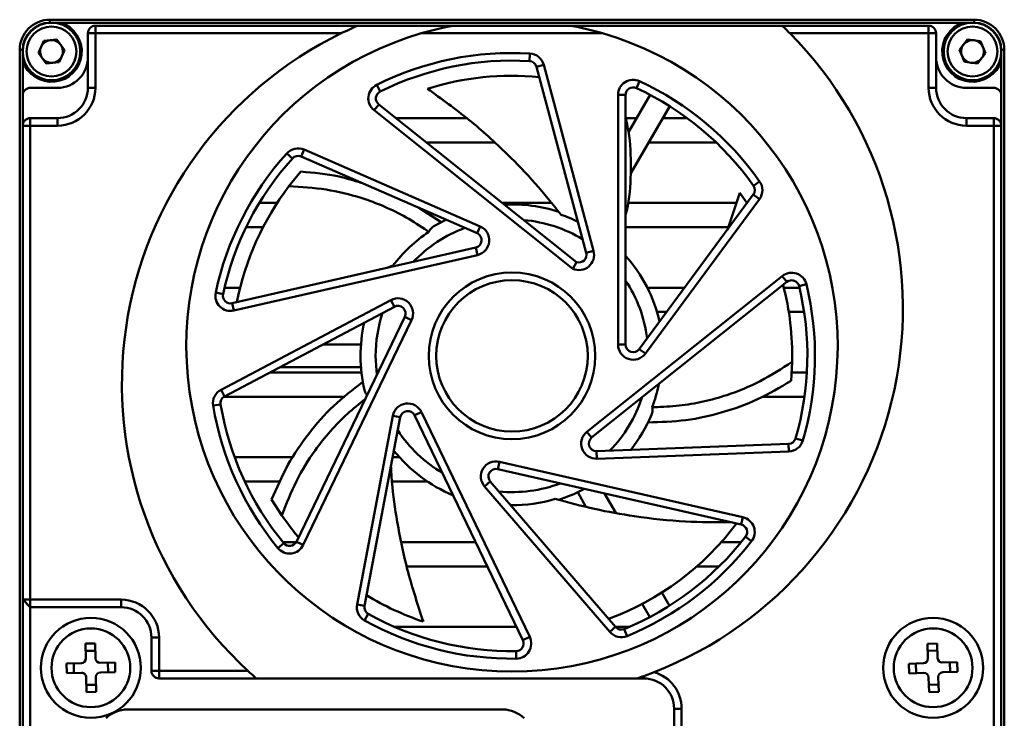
# Model space of a CAD drawing. Header units: millimetres. Extents: x 0 to 16412, y 0 to 878.
# Tile 2 of 3: x 16179 to 16244, y 823 to 869. Entities that reach past the tile are written whole.
import ezdxf

# ---------------------------------------------------------------- set-up
doc = ezdxf.new("R2010")
doc.units = ezdxf.units.MM
doc.layers.add('粗实线', color=7, linetype='Continuous', lineweight=50)

msp = doc.modelspace()

# ---------------------------------------------------------------- linework, layer by layer
at = {"layer": '粗实线'}
for p, q in [((16181.405, 869.338), (16242.405, 869.338)), ((16181.405, 869.338), (16181.405, 869.138)), ((16182.13, 869.138), (16181.405, 869.138)), ((16182.13, 869.138), (16241.681, 869.138)), ((16242.405, 869.138), (16241.681, 869.138)), ((16242.405, 869.338), (16242.405, 869.138)), ((16184.405, 868.438), (16183.905, 868.438)), ((16183.905, 864.838), (16183.905, 868.438)), ((16184.405, 868.438), (16184.405, 868.938)), ((16184.405, 868.938), (16201.72, 868.938)), ((16200.63, 868.438), (16184.405, 868.438)), ((16184.405, 868.438), (16184.405, 864.838)), ((16208.042, 868.938), (16201.72, 868.938)), ((16217.891, 868.438), (16205.92, 868.438)), ((16208.042, 868.938), (16215.769, 868.938)), ((16229.743, 868.938), (16215.769, 868.938)), ((16229.743, 868.938), (16239.405, 868.938)), ((16239.405, 868.438), (16230.251, 868.438)), ((16239.405, 868.938), (16239.405, 868.438)), ((16239.405, 864.838), (16239.405, 868.438)), ((16239.905, 868.438), (16239.405, 868.438)), ((16239.905, 868.438), (16239.905, 864.838)), ((16180.643, 867.159), (16181.006, 867.945)), ((16181.006, 867.945), (16181.868, 868.024)), ((16181.868, 868.024), (16182.368, 867.317)), ((16241.445, 867.341), (16241.965, 868.034)), ((16241.965, 868.034), (16242.825, 867.93)), ((16242.825, 867.93), (16243.165, 867.134)), ((16179.405, 867.338), (16179.605, 867.338)), ((16179.405, 806.338), (16179.405, 867.338)), ((16179.605, 867.338), (16179.605, 866.613)), ((16181.142, 866.451), (16180.643, 867.159)), ((16182.368, 867.317), (16182.005, 866.53)), ((16213.089, 867.103), (16213.059, 866.603)), ((16241.785, 866.545), (16241.445, 867.341)), ((16243.165, 867.134), (16242.645, 866.441)), ((16244.205, 866.613), (16244.205, 867.338)), ((16244.405, 867.338), (16244.205, 867.338)), ((16244.405, 867.338), (16244.405, 806.338)), ((16179.605, 866.613), (16179.605, 864.338)), ((16182.005, 866.53), (16181.142, 866.451)), ((16242.645, 866.441), (16241.785, 866.545)), ((16244.205, 864.338), (16244.205, 866.613)), ((16213.996, 866.363), (16213.513, 866.234)), ((16216.808, 853.935), (16213.513, 866.234)), ((16213.996, 866.363), (16217.291, 854.065)), ((16220.326, 865.278), (16220.116, 864.825)), ((16180.105, 864.838), (16181.905, 864.838)), ((16183.905, 864.838), (16184.405, 864.838)), ((16203.196, 864.585), (16202.973, 865.032)), ((16239.905, 864.838), (16239.405, 864.838)), ((16241.905, 864.838), (16243.705, 864.838)), ((16179.605, 864.338), (16179.605, 862.338)), ((16218.905, 847.881), (16218.905, 864.371)), ((16218.905, 864.371), (16219.405, 864.371)), ((16219.405, 864.371), (16219.405, 847.881)), ((16221.035, 864.368), (16219.59, 861.903)), ((16244.205, 864.338), (16244.205, 862.338)), ((16203.108, 863.746), (16202.796, 863.355)), ((16215.914, 852.894), (16202.796, 863.355)), ((16203.108, 863.746), (16216.168, 853.331)), ((16222.332, 863.616), (16219.74, 859.192)), ((16180.105, 862.838), (16180.105, 862.338)), ((16180.105, 862.838), (16181.905, 862.838)), ((16181.905, 862.838), (16181.905, 862.338)), ((16208.909, 862.838), (16204.247, 862.838)), ((16220.138, 862.838), (16219.405, 862.838)), ((16223.471, 862.838), (16221.876, 862.838)), ((16241.905, 862.838), (16241.905, 862.338)), ((16241.905, 862.838), (16243.705, 862.838)), ((16243.705, 862.838), (16243.705, 862.338)), ((16179.605, 862.338), (16180.105, 862.338)), ((16179.605, 831.038), (16179.605, 862.338)), ((16181.905, 862.338), (16180.105, 862.338)), ((16180.105, 862.338), (16180.105, 831.038)), ((16243.705, 862.338), (16241.905, 862.338)), ((16243.705, 809.138), (16243.705, 862.338)), ((16244.205, 862.338), (16243.705, 862.338)), ((16244.205, 862.338), (16244.205, 809.138)), ((16198.178, 860.759), (16197.978, 860.301)), ((16198.178, 860.759), (16209.8, 855.688)), ((16206.253, 861.238), (16210.717, 861.238)), ((16220.939, 861.238), (16225.375, 861.238)), ((16197.034, 860.511), (16197.406, 860.177)), ((16209.6, 855.23), (16197.978, 860.301)), ((16197.18, 858.337), (16197.969, 859.304)), ((16228.253, 858.66), (16227.844, 858.372)), ((16220.308, 847.584), (16227.837, 857.787)), ((16228.24, 857.49), (16220.71, 847.287)), ((16226.956, 857.895), (16226.126, 855.468)), ((16227.405, 857.238), (16226.956, 857.895)), ((16227.837, 857.787), (16228.24, 857.49)), ((16196.406, 857.238), (16195.225, 857.238)), ((16205.747, 856.911), (16207.225, 855.975)), ((16214.497, 857.238), (16211.269, 857.238)), ((16226.731, 857.238), (16219.535, 857.238)), ((16227.432, 857.238), (16227.405, 857.238)), ((16206.747, 855.705), (16207.534, 856.131)), ((16194.355, 855.638), (16195.474, 855.638)), ((16206.292, 855.414), (16206.409, 855.331)), ((16209.8, 855.688), (16209.6, 855.23)), ((16219.405, 855.638), (16226.184, 855.638)), ((16193.435, 850.615), (16209.511, 854.284)), ((16209.511, 854.284), (16209.623, 853.797)), ((16209.623, 853.797), (16193.546, 850.127)), ((16217.291, 854.065), (16216.808, 853.935)), ((16203.673, 852.951), (16204.044, 853.099)), ((16216.168, 853.331), (16215.914, 852.894)), ((16216.851, 842.128), (16229.744, 852.41)), ((16229.744, 852.41), (16230.055, 852.019)), ((16193.961, 851.638), (16192.932, 851.638)), ((16230.055, 852.019), (16217.163, 841.738)), ((16223.299, 851.638), (16220.836, 851.638)), ((16230.879, 851.638), (16229.85, 851.638)), ((16230.853, 851.746), (16231.339, 851.864)), ((16192.834, 851.207), (16192.345, 851.311)), ((16192.697, 844.898), (16203.908, 850.823)), ((16204.141, 850.381), (16192.93, 844.456)), ((16193.435, 850.615), (16193.546, 850.127)), ((16203.908, 850.823), (16204.141, 850.381)), ((16197.671, 834.865), (16204.825, 849.722)), ((16205.276, 849.505), (16204.825, 849.722)), ((16221.476, 850.038), (16222.118, 850.038)), ((16230.177, 850.038), (16231.188, 850.038)), ((16205.276, 849.505), (16198.121, 834.648)), ((16201.933, 847.888), (16199.424, 847.888)), ((16219.405, 847.881), (16218.905, 847.881)), ((16220.308, 847.584), (16220.71, 847.287)), ((16201.933, 846.388), (16196.586, 846.388)), ((16230.401, 846.733), (16230.331, 845.486)), ((16201.966, 846.038), (16195.924, 846.038)), ((16231.374, 846.038), (16230.362, 846.038)), ((16192.93, 844.456), (16192.697, 844.898)), ((16192.899, 844.438), (16200.872, 844.438)), ((16228.407, 844.438), (16231.217, 844.438)), ((16192.671, 843.931), (16192.177, 843.849)), ((16221.311, 843.741), (16221.168, 843.739)), ((16201.68, 830.723), (16204.038, 843.182)), ((16204.529, 843.09), (16202.171, 830.63)), ((16204.038, 843.182), (16204.529, 843.09)), ((16205.921, 843.43), (16205.471, 843.213)), ((16212.625, 828.356), (16205.471, 843.213)), ((16205.921, 843.43), (16213.076, 828.573)), ((16216.851, 842.128), (16217.163, 841.738)), ((16217.493, 840.847), (16230.165, 841.321)), ((16230.165, 841.321), (16230.184, 840.821)), ((16230.626, 841.681), (16231.106, 841.541)), ((16217.512, 840.347), (16217.493, 840.847)), ((16230.184, 840.821), (16217.512, 840.347)), ((16197.45, 840.438), (16193.592, 840.438)), ((16204.482, 840.438), (16204.027, 840.438)), ((16211.073, 840.148), (16210.961, 839.66)), ((16211.073, 840.148), (16227.149, 836.478)), ((16227.038, 835.991), (16210.961, 839.66)), ((16194.26, 838.838), (16196.595, 838.838)), ((16203.978, 838.838), (16206.328, 838.838)), ((16210.092, 838.52), (16210.471, 838.847)), ((16218.363, 828.909), (16210.092, 838.52)), ((16210.471, 838.847), (16218.742, 829.235)), ((16216.79, 837.176), (16216.242, 838.127)), ((16218.754, 836.775), (16218.018, 838.049)), ((16196.704, 836.594), (16196.028, 837.643)), ((16227.149, 836.478), (16227.038, 835.991)), ((16196.834, 834.764), (16196.447, 834.447)), ((16197.656, 834.838), (16196.774, 834.838)), ((16198.121, 834.648), (16197.671, 834.865)), ((16209.504, 834.838), (16204.62, 834.838)), ((16227.037, 834.838), (16225.724, 834.838)), ((16227.322, 835.197), (16227.717, 834.891)), ((16204.964, 833.238), (16210.275, 833.238)), ((16224.113, 833.238), (16225.581, 833.238)), ((16222.298, 830.638), (16221.797, 831.504)), ((16179.605, 831.038), (16180.105, 831.038)), ((16179.605, 831.038), (16180.105, 830.538)), ((16179.605, 809.138), (16179.605, 831.038)), ((16180.105, 831.038), (16186.105, 831.038)), ((16180.105, 830.538), (16180.105, 831.038)), ((16186.105, 830.538), (16186.105, 831.038)), ((16202.171, 830.63), (16201.68, 830.723)), ((16220.999, 829.888), (16220.498, 830.754)), ((16186.105, 830.538), (16180.105, 830.538)), ((16180.105, 830.538), (16180.105, 809.138)), ((16202.419, 830.1), (16202.176, 829.663)), ((16212.201, 829.238), (16204.17, 829.238)), ((16218.742, 829.235), (16218.363, 828.909)), ((16219.641, 829.238), (16218.74, 829.238)), ((16219.311, 829.099), (16219.501, 828.636)), ((16183.756, 828.132), (16184.396, 828.143)), ((16183.774, 827.152), (16183.756, 828.132)), ((16184.396, 828.143), (16184.414, 827.163)), ((16188.105, 828.538), (16188.605, 828.538)), ((16188.105, 826.338), (16188.105, 828.538)), ((16188.605, 828.538), (16188.605, 826.338)), ((16213.076, 828.573), (16212.625, 828.356)), ((16239.327, 828.125), (16239.966, 828.148)), ((16239.363, 827.145), (16239.327, 828.125)), ((16239.966, 828.148), (16240.002, 827.169)), ((16183.765, 827.655), (16184.405, 827.667)), ((16212.182, 827.64), (16212.189, 827.14)), ((16239.344, 827.649), (16239.984, 827.672)), ((16182.5, 826.828), (16183.48, 826.846)), ((16182.511, 826.189), (16182.5, 826.828)), ((16182.988, 826.197), (16182.976, 826.837)), ((16184.719, 826.869), (16185.699, 826.887)), ((16185.223, 826.878), (16185.235, 826.238)), ((16185.699, 826.887), (16185.711, 826.247)), ((16238.095, 826.799), (16239.074, 826.835)), ((16238.594, 826.177), (16238.571, 826.816)), ((16240.313, 826.88), (16241.292, 826.916)), ((16240.816, 826.899), (16240.84, 826.259)), ((16241.292, 826.916), (16241.316, 826.277)), ((16183.491, 826.206), (16182.511, 826.189)), ((16185.711, 826.247), (16184.731, 826.229)), ((16188.105, 826.338), (16188.605, 826.338)), ((16188.605, 826.338), (16194.471, 826.338)), ((16188.605, 825.838), (16188.605, 826.338)), ((16220.605, 825.991), (16221.282, 826.244)), ((16238.118, 826.159), (16238.095, 826.799)), ((16239.097, 826.195), (16238.118, 826.159)), ((16241.316, 826.277), (16240.337, 826.241)), ((16183.814, 824.932), (16183.797, 825.912)), ((16184.436, 825.924), (16184.454, 824.944)), ((16195.03, 825.838), (16188.605, 825.838)), ((16195.03, 825.838), (16220.164, 825.838)), ((16220.605, 825.838), (16220.164, 825.838)), ((16220.605, 825.991), (16220.605, 825.838)), ((16239.444, 824.927), (16239.408, 825.906)), ((16240.048, 825.93), (16240.084, 824.95)), ((16184.446, 825.42), (16183.806, 825.408)), ((16184.454, 824.944), (16183.814, 824.932)), ((16240.066, 825.426), (16239.427, 825.403)), ((16240.084, 824.95), (16239.444, 824.927)), ((16211.291, 823.788), (16186.519, 823.788)), ((16223.105, 823.838), (16222.605, 823.838)), ((16222.605, 805.238), (16222.605, 823.838)), ((16223.105, 823.838), (16223.105, 805.238))]:
    msp.add_line(p, q, dxfattribs=at)
at = {"layer": '粗实线', "flags": 128}
for points in [[(16202.905, 847.138), (16202.956, 846.181), (16202.989, 845.91)], [(16216.685, 838.354), (16215.994, 838.012), (16214.995, 837.627)], [(16197.81, 835.155), (16197.599, 835.408), (16196.704, 836.594)]]:
    msp.add_lwpolyline(points, dxfattribs=at)
at = {"layer": '粗实线'}
for centre, radius in [((16181.505, 867.238), 1.9), ((16242.305, 867.238), 1.9), ((16181.505, 867.238), 1.65), ((16242.305, 867.238), 1.65), ((16211.905, 847.138), 5.5), ((16211.905, 847.138), 5), ((16184.105, 826.538), 3.3), ((16239.705, 826.538), 3.3), ((16184.105, 826.538), 2.6), ((16239.705, 826.538), 2.6)]:
    msp.add_circle(centre, radius, dxfattribs=at)
for centre, radius, start, end in [((16181.405, 867.338), 2, 90, 180), ((16181.505, 867.238), 2, 198.19487, 71.80513), ((16181.405, 867.338), 1.8, 90, 180), ((16242.305, 867.238), 2, 108.19487, 341.80513), ((16242.405, 867.338), 2, 0, 90), ((16242.405, 867.338), 1.8, 0, 90), ((16184.405, 868.438), 0.5, 90, 180), ((16211.905, 845.288), 25.75, 115.96926, 227.38521), ((16211.905, 847.788), 21.5, 106.16476, 73.83524), ((16211.905, 845.288), 25.75, 113.29997, 115.96926), ((16211.905, 847.788), 21.5, 100.35245, 106.16476), ((16211.905, 847.788), 21.5, 73.83524, 79.64755), ((16211.905, 850.288), 25.807, 291.30529, 44.69212), ((16211.905, 850.288), 25.807, 44.69212, 46.27548), ((16239.405, 868.438), 0.5, 0, 90), ((16181.505, 867.238), 0.75, 95.22924, 155.22924), ((16181.505, 867.238), 0.75, 35.22924, 95.22924), ((16242.305, 867.238), 0.75, 83.11635, 143.11635), ((16242.305, 867.238), 0.75, 23.11635, 83.11635), ((16181.505, 867.238), 0.75, 155.22924, 215.22924), ((16181.505, 867.238), 0.75, 335.22924, 35.22924), ((16211.905, 847.138), 20, 86.6068, 116.52751), ((16213.03, 866.104), 1, 15, 86.6068), ((16242.305, 867.238), 0.75, 143.11635, 203.11635), ((16242.305, 867.238), 0.75, 323.11635, 23.11635), ((16181.505, 867.238), 0.75, 215.22924, 275.22924), ((16181.505, 867.238), 0.75, 275.22924, 335.22924), ((16181.905, 866.838), 2, 270, 0), ((16211.905, 847.138), 19.5, 86.6068, 116.52751), ((16213.03, 866.104), 0.5, 15, 86.6068), ((16241.905, 866.838), 2, 180, 270), ((16242.305, 867.238), 0.75, 203.11635, 263.11635), ((16242.305, 867.238), 0.75, 263.11635, 323.11635), ((16211.905, 847.138), 18.5, 84.44592, 107.55497), ((16219.905, 864.371), 1, 65.09894, 180), ((16211.905, 847.138), 20, 35.17823, 65.09894), ((16180.105, 864.338), 0.5, 90, 180), ((16181.905, 864.838), 2.5, 270, 0), ((16181.905, 864.838), 2, 270, 0), ((16203.419, 864.137), 1, 116.52751, 231.42857), ((16203.419, 864.137), 0.5, 116.52751, 231.42857), ((16219.905, 864.371), 0.5, 65.09894, 180), ((16211.905, 847.138), 19.5, 35.17823, 65.09894), ((16241.905, 864.838), 2.5, 180, 270), ((16241.905, 864.838), 2, 180, 270), ((16243.705, 864.338), 0.5, 0, 90), ((16180.105, 862.338), 0.5, 90, 180), ((16243.705, 862.338), 0.5, 0, 90), ((16197.778, 859.842), 1, 66.42857, 138.03538), ((16211.905, 847.138), 20, 138.03538, 167.95608), ((16211.905, 847.138), 19.5, 138.03538, 167.95608), ((16197.778, 859.842), 0.5, 66.42857, 138.03538), ((16227.435, 858.084), 1, 323.57143, 35.17823), ((16211.905, 847.138), 18.5, 142.74546, 168.94061), ((16227.435, 858.084), 0.5, 323.57143, 35.17823), ((16211.905, 847.138), 10, 72, 92.83819), ((16211.905, 847.138), 9, 58.80599, 84.98588), ((16211.905, 847.138), 9.866, 63.82667, 70.82507), ((16211.905, 847.138), 9, 110.23456, 136.41445), ((16209.4, 854.772), 1, 282.85714, 66.42857), ((16211.905, 847.138), 9.866, 123.8519, 142.82507), ((16209.4, 854.772), 0.5, 282.85714, 66.42857), ((16216.325, 853.806), 1, 245.69659, 15), ((16216.325, 853.806), 0.5, 251.65943, 15), ((16211.905, 847.138), 10, 13.06608, 41.40962), ((16230.367, 851.628), 1, 13.67037, 128.57143), ((16211.905, 847.138), 9, 7.37742, 33.55731), ((16211.905, 847.138), 18.5, 358.74546, 14.65489), ((16230.367, 851.628), 0.5, 13.67037, 128.57143), ((16211.905, 847.138), 19.5, 343.74966, 13.67037), ((16211.905, 847.138), 20, 343.74966, 13.67037), ((16193.323, 851.102), 1, 167.95608, 282.85714), ((16193.323, 851.102), 0.5, 167.95608, 282.85714), ((16204.375, 849.939), 1, 334.28571, 117.85714), ((16204.375, 849.939), 0.5, 334.28571, 117.85714), ((16211.905, 847.138), 9, 161.66314, 180), ((16211.905, 847.138), 10, 167.35179, 193.0531), ((16219.905, 847.881), 1, 180, 323.57143), ((16219.905, 847.881), 0.5, 180, 323.57143), ((16211.905, 847.138), 9.866, 339.8519, 349.09096), ((16193.164, 844.014), 1, 117.85714, 189.46395), ((16193.164, 844.014), 0.5, 117.85714, 189.46395), ((16211.905, 847.138), 9, 315.94885, 342.12874), ((16211.905, 847.138), 20, 189.46395, 219.38465), ((16211.905, 847.138), 19.5, 189.46395, 219.38465), ((16205.02, 842.997), 1, 25.71429, 169.28571), ((16205.02, 842.997), 0.5, 25.71429, 169.28571), ((16211.905, 847.138), 10, 321.63751, 337.0531), ((16211.905, 847.138), 9, 213.09171, 239.2716), ((16217.475, 841.347), 1, 128.57143, 272.14286), ((16217.475, 841.347), 0.5, 128.57143, 272.14286), ((16230.146, 841.821), 0.5, 272.14286, 343.74966), ((16230.146, 841.821), 1, 272.14286, 343.74966), ((16211.905, 847.138), 10, 218.78036, 247.12391), ((16210.85, 839.173), 1, 77.14286, 220.71429), ((16210.85, 839.173), 0.5, 77.14286, 220.71429), ((16211.905, 847.138), 9, 264.52028, 290.70017), ((16211.905, 847.138), 9.866, 269.54096, 286.82507), ((16211.905, 847.138), 18.5, 290.1602, 323.22632), ((16226.927, 835.503), 0.5, 322.24179, 77.14286), ((16226.927, 835.503), 1, 322.24179, 77.14286), ((16197.22, 835.082), 1, 219.38465, 334.28571), ((16197.22, 835.082), 0.5, 219.38465, 334.28571), ((16211.905, 847.138), 19.5, 292.32109, 322.24179), ((16211.905, 847.138), 20, 292.32109, 322.24179), ((16186.105, 828.538), 2.5, 0, 90), ((16202.663, 830.537), 1, 169.28571, 240.89252), ((16211.905, 847.138), 18.5, 238.73163, 251.55497), ((16186.105, 828.538), 2, 0, 90), ((16202.663, 830.537), 0.5, 169.28571, 240.89252), ((16211.905, 847.138), 19.5, 240.89252, 270.81322), ((16211.905, 847.138), 20, 240.89252, 270.81322), ((16219.121, 829.561), 1, 220.71429, 292.32109), ((16219.121, 829.561), 0.5, 220.71429, 292.32109), ((16212.175, 828.14), 0.5, 270.81322, 25.71429), ((16212.175, 828.14), 1, 270.81322, 25.71429), ((16183.474, 827.146), 0.3, 271.04147, 1.04147), ((16184.714, 827.169), 0.3, 181.04147, 271.04147), ((16239.063, 827.134), 0.3, 272.10679, 2.10679), ((16240.302, 827.18), 0.3, 182.10679, 272.10679), ((16183.497, 825.906), 0.3, 1.04147, 91.04147), ((16184.736, 825.929), 0.3, 91.04147, 181.04147), ((16188.605, 826.338), 0.5, 180, 270), ((16211.905, 845.288), 25.75, 227.38521, 229.05507), ((16220.605, 823.838), 2.5, 0, 74.29641), ((16239.108, 825.895), 0.3, 2.10679, 92.10679), ((16240.348, 825.941), 0.3, 92.10679, 182.10679), ((16211.905, 850.288), 25.807, 288.66312, 289.70135), ((16220.605, 823.838), 2, 0, 90), ((16186.519, 821.788), 2, 90, 135), ((16211.291, 821.788), 2, 45, 90)]:
    msp.add_arc(centre, radius, start, end, dxfattribs=at)
for points, knots in [([(16206.325, 864.776), (16207.25, 864.109), (16209.094, 862.778), (16211.44, 860.649), (16213.464, 858.544), (16214.584, 857.153), (16215.146, 856.456)], [0, 0, 0, 0, 0.280991, 0.560074, 0.779444, 1, 1, 1, 1]), ([(16219.405, 862.891), (16219.491, 862.481), (16219.747, 861.263), (16219.768, 859.193), (16219.668, 857.433), (16219.432, 856.539), (16219.405, 856.437)], [0, 0, 0, 0, 0.193093, 0.573432, 0.951781, 1, 1, 1, 1]), ([(16197.969, 859.304), (16198.815, 859.232), (16200.167, 859.116), (16201.462, 858.718), (16201.946, 858.569)], [0, 0, 0, 0, 0.625926, 1, 1, 1, 1]), ([(16206.292, 855.414), (16205.839, 855.713), (16204.935, 856.308), (16203.475, 857.025), (16201.72, 857.681), (16199.614, 858.191), (16198.001, 858.288), (16197.18, 858.337)], [0, 0, 0, 0, 0.167796, 0.334249, 0.501218, 0.746395, 1, 1, 1, 1]), ([(16206.409, 855.331), (16206.471, 855.436), (16206.558, 855.582), (16206.705, 855.677), (16206.747, 855.705)], [0, 0, 0, 0, 0.713515, 1, 1, 1, 1]), ([(16221.311, 843.741), (16221.854, 843.766), (16222.935, 843.816), (16224.537, 844.094), (16226.343, 844.595), (16228.346, 845.42), (16229.708, 846.29), (16230.401, 846.733)], [0, 0, 0, 0, 0.167796, 0.334249, 0.501217, 0.746395, 1, 1, 1, 1]), ([(16196.028, 837.643), (16196.368, 838.419), (16197.039, 839.951), (16198.439, 842.024), (16200.088, 843.888), (16201.395, 844.905), (16202.054, 845.418)], [0, 0, 0, 0, 0.254544, 0.502552, 0.749262, 1, 1, 1, 1]), ([(16230.331, 845.486), (16229.6, 845.058), (16228.156, 844.213), (16225.805, 843.359), (16223.376, 842.821), (16221.72, 842.766), (16220.886, 842.739)], [0, 0, 0, 0, 0.254546, 0.502553, 0.749263, 1, 1, 1, 1]), ([(16202.337, 844.554), (16202.288, 844.611), (16202.207, 844.706), (16202.176, 844.83), (16202.164, 844.879)], [0, 0, 0, 0, 0.60812, 1, 1, 1, 1]), ([(16202.203, 844.276), (16201.811, 843.963), (16200.999, 843.313), (16199.897, 842.175), (16198.73, 840.709), (16197.595, 838.864), (16197.004, 837.359), (16196.704, 836.594)], [0, 0, 0, 0, 0.156847, 0.325491, 0.494655, 0.743059, 1, 1, 1, 1]), ([(16221.168, 843.739), (16221.179, 843.618), (16221.195, 843.449), (16221.132, 843.286), (16221.114, 843.239)], [0, 0, 0, 0, 0.713537, 1, 1, 1, 1]), ([(16206.052, 829.588), (16205.695, 830.672), (16204.984, 832.832), (16204.346, 835.934), (16204.002, 838.273), (16203.933, 839.5), (16203.914, 839.838)], [0, 0, 0, 0, 0.325638, 0.649064, 0.903288, 1, 1, 1, 1]), ([(16226.319, 836.155), (16225.334, 836.153), (16223.217, 836.148), (16220.223, 836.481), (16217.349, 836.993), (16215.625, 837.46), (16214.761, 837.694)], [0, 0, 0, 0, 0.252232, 0.542478, 0.770622, 1, 1, 1, 1])]:
    msp.add_open_spline(points, degree=3, knots=knots, dxfattribs=at)

doc.saveas('drawing.dxf')
